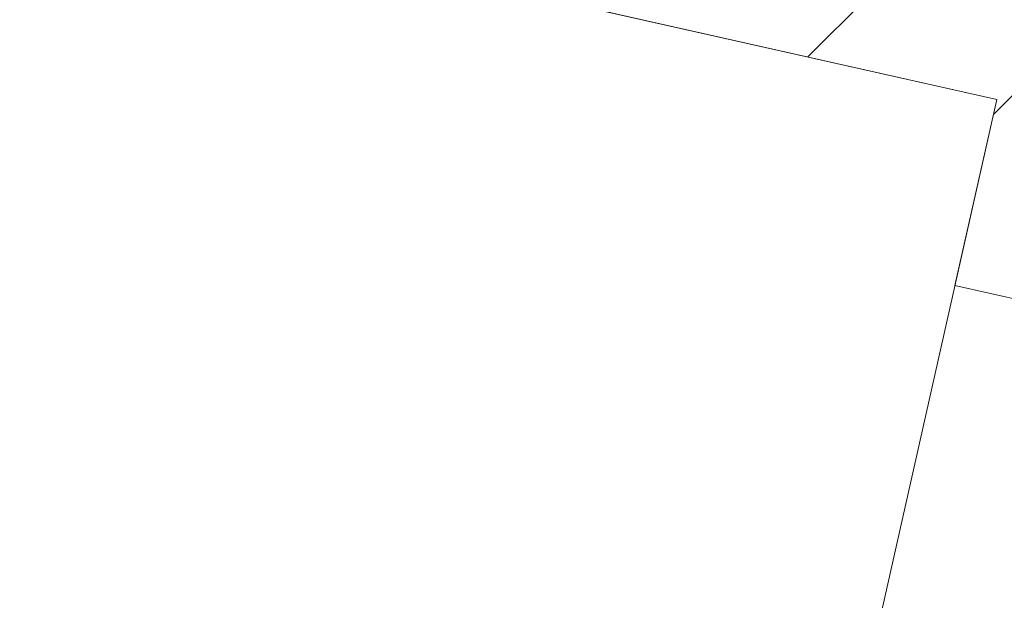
# Model space of a CAD drawing. Header units: millimetres. Extents: x -7218036 to -6920397, y 6117771 to 6333681.
# Tile 67 of 256: x -7178559 to -7177527, y 6150140 to 6150748. Entities that reach past the tile are written whole.
import ezdxf

# ---------------------------------------------------------------- set-up
doc = ezdxf.new("R2010")
doc.units = ezdxf.units.MM
doc.header["$MEASUREMENT"] = 0
for name, color, linetype in [('S - автостоянка.АР', 7, 'Continuous'), ('АР-Стены_внутренние_пилоны.АР', 7, 'Continuous'), ('Двери Archicad', 7, 'Continuous')]:
    doc.layers.add(name, color=color, linetype=linetype)
doc.layers.add('АР-Стены_внутренние_пилоны.АР_Ном._пера__1', color=7, linetype='Continuous', lineweight=30)
doc.layers.add('Двери Archicad_Ном._пера__120', color=7, linetype='Continuous', lineweight=0)
pattern_1 = [(45, (-6566190.34, 6562677.8), (-127.279217, 127.279217), [])]

# ---------------------------------------------------------------- blocks, each defined once
blk = doc.blocks.new('Стена_71_5', base_point=(-7177270.1, 6150733.4))
at = {"layer": 'АР-Стены_внутренние_пилоны.АР', "linetype": 'Continuous', "lineweight": 0, "true_color": 0x000000}
h = blk.add_hatch(dxfattribs=at)
h.set_pattern_fill('БЛОКИ_БЕТОННЫЕ_ЭФФЕКТИВН_7C', color=18, style=0, pattern_type=2)
h.set_pattern_definition(pattern_1)
h.paths.add_polyline_path([(-7178977.6, 6150988.8), (-7177297.5, 6150611.5), (-7177242.7, 6150855.4), (-7178922.8, 6151232.7)])
at = {"layer": 'АР-Стены_внутренние_пилоны.АР_Ном._пера__1', "color": 7, "linetype": 'Continuous', "lineweight": 15, "flags": 128}
blk.add_lwpolyline([(-7178977.6, 6150988.8), (-7177534.8, 6150664.8)], dxfattribs=at)
blk = doc.blocks.new('Металлическая Дверь 23[15]_5', base_point=(-6566190.3, 6562677.8))
at = {"layer": 'Двери Archicad_Ном._пера__120', "color": 7, "linetype": 'Continuous', "lineweight": 0}
blk.add_line((-7177461.6, 6150443.3), (-7177578.7, 6150469.6), dxfattribs=at)
blk = doc.blocks.new('Стена_105_5', base_point=(-7178396.2, 6146373.3))
at = {"layer": 'АР-Стены_внутренние_пилоны.АР', "linetype": 'Continuous', "lineweight": 0, "true_color": 0x000000}
h = blk.add_hatch(dxfattribs=at)
h.set_pattern_fill('БЛОКИ_БЕТОННЫЕ_ЭФФЕКТИВН_7C', color=18, style=0, pattern_type=2)
h.set_pattern_definition(pattern_1)
h.paths.add_polyline_path([(-7177578.7, 6150469.6), (-7177383.5, 6150425.8), (-7177339.7, 6150621), (-7177534.8, 6150664.8)])
at = {"layer": 'АР-Стены_внутренние_пилоны.АР_Ном._пера__1', "color": 7, "linetype": 'Continuous', "lineweight": 15}
blk.add_line((-7177461.6, 6150443.3), (-7177578.7, 6150469.6), dxfattribs=at)
at = {"layer": 'АР-Стены_внутренние_пилоны.АР_Ном._пера__1', "color": 7, "linetype": 'Continuous', "lineweight": 15, "flags": 128}
blk.add_lwpolyline([(-7177534.8, 6150664.8), (-7177578.7, 6150469.6)], dxfattribs=at)
at = {"layer": 'Двери Archicad', "color": 7, "linetype": 'Continuous', "lineweight": 0}
blk.add_blockref('Металлическая Дверь 23[15]_5', (-6566190.3, 6562677.8), dxfattribs=at)

msp = doc.modelspace()

# ---------------------------------------------------------------- linework, layer by layer
at = {"layer": 'S - автостоянка.АР', "color": 254, "linetype": 'Continuous', "lineweight": 0, "true_color": 0xd1c7d6, "flags": 128}
msp.add_lwpolyline([(-7182757.2, 6149654.7), (-7183250, 6147463.5), (-7179909.2, 6146712.2), (-7178494, 6146393.9), (-7178001.3, 6148585.2), (-7178002.5, 6148585.4), (-7177534.8, 6150664.8), (-7178977.5, 6150989.2), (-7179445.1, 6148909.9)], close=True, dxfattribs=at)

# ---------------------------------------------------------------- block references
at = {"layer": 'АР-Стены_внутренние_пилоны.АР', "color": 7, "lineweight": 0}
for name, p in [('Стена_71_5', (-7177270.1, 6150733.4)), ('Стена_105_5', (-7178396.2, 6146373.3))]:
    msp.add_blockref(name, p, dxfattribs=at)

doc.saveas('drawing.dxf')
